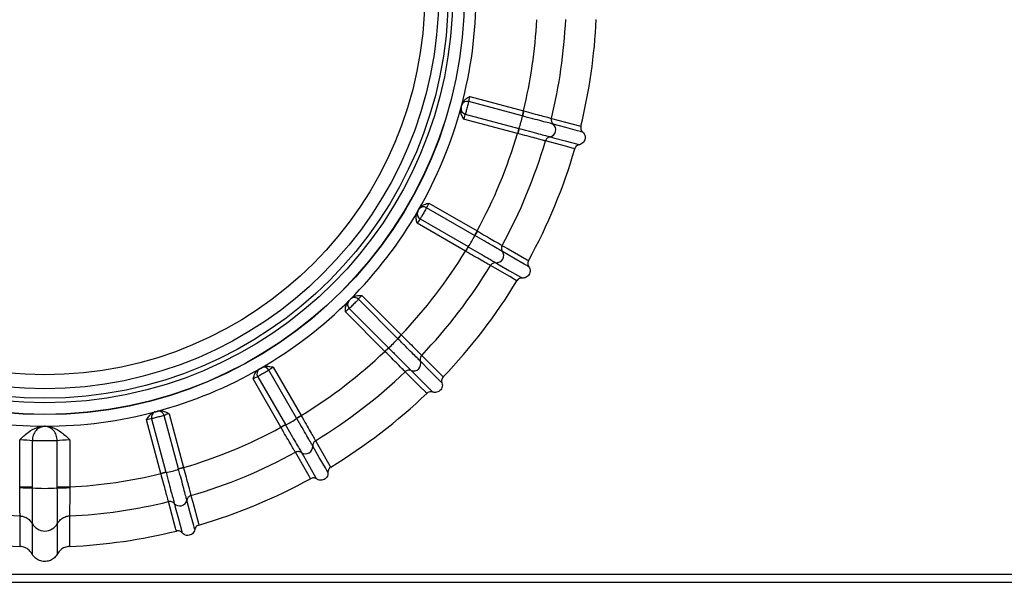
# Model space of a CAD drawing. Extents: x 5 to 297, y -3 to 205.
# Tile 19 of 28: x 97.21 to 102.06, y 177.54 to 180.31. Entities that reach past the tile are written whole.
import ezdxf

# ---------------------------------------------------------------- set-up
doc = ezdxf.new("R2010")
doc.units = 0
doc.layers.get('0').update_dxf_attribs({"linetype": 'CONTINUOUS'})

msp = doc.modelspace()

# ---------------------------------------------------------------- linework, layer by layer
at = {"color": 7, "linetype": 'CONTINUOUS'}
for p, q in [((99.4257, 179.9303), (99.691, 179.8592)), ((99.3823, 179.873), (99.3847, 179.8817)), ((99.3847, 179.8817), (99.387, 179.8904)), ((99.6843, 179.8345), (99.4207, 179.9052)), ((99.4042, 179.8434), (99.6678, 179.7727)), ((99.691, 179.8592), (99.6843, 179.8345)), ((99.6858, 179.8341), (99.6843, 179.8345)), ((99.691, 179.8592), (99.6922, 179.8589)), ((99.6612, 179.748), (99.3959, 179.8191)), ((99.6678, 179.7727), (99.6612, 179.748)), ((99.6678, 179.7727), (99.6692, 179.7723)), ((99.2245, 179.4051), (99.4623, 179.2678)), ((99.1677, 179.361), (99.1722, 179.3688)), ((99.1722, 179.3688), (99.1767, 179.3766)), ((99.4495, 179.2457), (99.2131, 179.3821)), ((99.4047, 179.1681), (99.1669, 179.3054)), ((99.1811, 179.3267), (99.4175, 179.1903)), ((99.4623, 179.2678), (99.4495, 179.2457)), ((99.4623, 179.2678), (99.4634, 179.2672)), ((99.4508, 179.2449), (99.4495, 179.2457)), ((99.4175, 179.1903), (99.4047, 179.1681)), ((99.4175, 179.1903), (99.4188, 179.1895)), ((98.8279, 178.922), (98.8342, 178.9284)), ((98.8342, 178.9284), (98.8406, 178.9347)), ((99.0702, 178.7377), (98.8772, 178.9307)), ((98.8941, 178.9499), (99.0883, 178.7558)), ((99.0069, 178.6743), (98.8127, 178.8685)), ((98.832, 178.8854), (99.0249, 178.6924)), ((99.0883, 178.7558), (99.0702, 178.7377)), ((99.0713, 178.7366), (99.0702, 178.7377)), ((99.0883, 178.7558), (99.0892, 178.7548)), ((99.0249, 178.6924), (99.0069, 178.6743)), ((99.0249, 178.6924), (99.026, 178.6914)), ((98.386, 178.5859), (98.3938, 178.5904)), ((98.3938, 178.5904), (98.4016, 178.5949)), ((98.5724, 178.3451), (98.4359, 178.5815)), ((98.4572, 178.5957), (98.5945, 178.3579)), ((98.4948, 178.3004), (98.3575, 178.5382)), ((98.3805, 178.5495), (98.5169, 178.3132)), ((97.8722, 178.3756), (97.8809, 178.378)), ((97.8809, 178.378), (97.8896, 178.3803)), ((97.9034, 178.0717), (97.8323, 178.3369)), ((97.8575, 178.3419), (97.9281, 178.0783)), ((97.9899, 178.0948), (97.9193, 178.3585)), ((97.9435, 178.3667), (98.0146, 178.1015)), ((98.5945, 178.3579), (98.5724, 178.3451)), ((98.5731, 178.3438), (98.5724, 178.3451)), ((98.5945, 178.3579), (98.5952, 178.3568)), ((97.3283, 178.3055), (97.3305, 178.3055)), ((97.3305, 178.3055), (97.3327, 178.3055)), ((98.5169, 178.3132), (98.4948, 178.3004)), ((98.5169, 178.3132), (98.5177, 178.3118)), ((97.2068, 178.0063), (97.2068, 178.2377)), ((97.2686, 178.234), (97.2686, 178.0063)), ((97.3924, 178.0063), (97.3924, 178.234)), ((97.4542, 178.2377), (97.4542, 178.0063)), ((98.0146, 178.1015), (97.9899, 178.0948)), ((97.9903, 178.0934), (97.9899, 178.0948)), ((98.0146, 178.1015), (98.0149, 178.1002)), ((97.9281, 178.0783), (97.9034, 178.0717)), ((97.9281, 178.0783), (97.9285, 178.0768)), ((97.2069, 178.0028), (97.2068, 178.0063)), ((97.2068, 178.0063), (97.2686, 178.0063)), ((97.2686, 178.0063), (97.2686, 178.0013)), ((97.2686, 178.0013), (97.2686, 178.0013)), ((97.3924, 178.0013), (97.3924, 178.0063)), ((97.3924, 178.0063), (97.4542, 178.0063)), ((97.3924, 178.0013), (97.3924, 178.0013)), ((97.4542, 178.0063), (97.4541, 178.0028)), ((97.2085, 177.8634), (97.2085, 177.8634)), ((97.4525, 177.8634), (97.4525, 177.8634)), ((106.789, 177.575), (92.5033, 177.575)), ((92.1604, 177.5364), (107.1318, 177.5364))]:
    msp.add_line(p, q, dxfattribs=at)
at = {"color": 7, "linetype": 'CONTINUOUS', "flags": 128}
for points in [[(99.8287, 179.822), (99.8352, 179.8203), (99.861, 179.8133), (99.9665, 179.7851), (99.973, 179.7834), (99.9738, 179.7832)], [(99.9829, 179.7547), (99.9793, 179.7557), (99.9756, 179.7567), (99.972, 179.7576), (99.9576, 179.7615), (99.9, 179.7769), (99.8378, 179.7936)], [(99.9441, 179.6725), (99.9377, 179.6742), (99.9369, 179.6744), (99.9304, 179.6762), (99.9046, 179.6831), (99.7991, 179.7114)], [(99.8212, 179.7314), (99.8248, 179.7305), (99.8392, 179.7266), (99.8968, 179.7112), (99.959, 179.6945), (99.9626, 179.6936), (99.9662, 179.6926)], [(99.5857, 179.1962), (99.5915, 179.1929), (99.6147, 179.1795), (99.7093, 179.1249), (99.7151, 179.1215), (99.7157, 179.1211)], [(99.7172, 179.0913), (99.7139, 179.0932), (99.7107, 179.0951), (99.7074, 179.0969), (99.6945, 179.1044), (99.6429, 179.1342), (99.5871, 179.1664)], [(99.555, 179.1107), (99.5582, 179.1088), (99.5711, 179.1014), (99.6228, 179.0715), (99.6785, 179.0394), (99.6818, 179.0375), (99.685, 179.0356)], [(99.6585, 179.0219), (99.6527, 179.0253), (99.652, 179.0257), (99.6462, 179.029), (99.623, 179.0424), (99.5284, 179.097)], [(99.2888, 178.5193), (99.2862, 178.5219), (99.2835, 178.5246), (99.2809, 178.5272), (99.2703, 178.5378), (99.2282, 178.58), (99.1826, 178.6255)], [(99.189, 178.6546), (99.1937, 178.6499), (99.2126, 178.631), (99.2899, 178.5538), (99.2946, 178.549), (99.2952, 178.5485)], [(99.2142, 178.4675), (99.2094, 178.4722), (99.2089, 178.4728), (99.2041, 178.4775), (99.1852, 178.4964), (99.108, 178.5737)], [(99.1372, 178.58), (99.1398, 178.5773), (99.1503, 178.5668), (99.1925, 178.5246), (99.238, 178.4791), (99.2407, 178.4765), (99.2433, 178.4738)], [(98.6656, 178.2342), (98.6689, 178.2284), (98.6823, 178.2052), (98.7369, 178.1106), (98.7403, 178.1048), (98.7407, 178.1042)], [(98.727, 178.0776), (98.7251, 178.0808), (98.7233, 178.0841), (98.7214, 178.0873), (98.7139, 178.1002), (98.6841, 178.1519), (98.6519, 178.2077)], [(98.6415, 178.0469), (98.6381, 178.0527), (98.6377, 178.0534), (98.6344, 178.0592), (98.621, 178.0824), (98.5664, 178.1769)], [(98.5962, 178.1755), (98.5981, 178.1723), (98.6056, 178.1593), (98.6354, 178.1077), (98.6676, 178.0519), (98.6694, 178.0487), (98.6713, 178.0455)], [(98.07, 177.7964), (98.0691, 177.8), (98.0681, 177.8036), (98.0671, 177.8072), (98.0633, 177.8216), (98.0478, 177.8793), (98.0312, 177.9414)], [(98.0512, 177.9635), (98.053, 177.9571), (98.0599, 177.9312), (98.0882, 177.8257), (98.0899, 177.8193), (98.0901, 177.8185)], [(97.9795, 177.7888), (97.9777, 177.7953), (97.9775, 177.7961), (97.9758, 177.8025), (97.9689, 177.8284), (97.9406, 177.9339)], [(97.969, 177.9248), (97.97, 177.9212), (97.9739, 177.9068), (97.9893, 177.8492), (98.006, 177.787), (98.0069, 177.7834), (98.0079, 177.7798)], [(97.2084, 177.7131), (97.2084, 177.7206), (97.2084, 177.7353), (97.2085, 177.7943), (97.2085, 177.8634)], [(97.4525, 177.8634), (97.4525, 177.8486), (97.4525, 177.7897), (97.4526, 177.7206), (97.4526, 177.7131)], [(97.2678, 177.8262), (97.2678, 177.8188), (97.2678, 177.7889), (97.2679, 177.6835), (97.2679, 177.676)], [(97.3931, 177.676), (97.3932, 177.6835), (97.3932, 177.691), (97.3932, 177.7208), (97.3932, 177.8262)]]:
    msp.add_lwpolyline(points, dxfattribs=at)
at = {"color": 7, "linetype": 'CONTINUOUS'}
for radius in [2.0695, 2.0684, 2.0113, 1.9887, 1.9419, 1.8734]:
    msp.add_circle((97.3305, 180.4321), radius, dxfattribs=at)
for centre, radius, start, end in [((97.3305, 180.4321), 2.1266, 345, 359.9405), ((97.3305, 180.4321), 2.429, 346.3583, 357.0811), ((97.3305, 180.4321), 2.5716, 346.2758, 357.2812), ((97.3305, 180.4321), 2.7218, 346.2058, 357.4294), ((97.3305, 180.4321), 2.1266, 330, 345), ((99.4128, 179.8784), 0.0279, 73.601, 160.1662), ((99.4107, 179.8705), 0.0279, 169.8338, 256.399), ((99.2349, 179.9218), 0.4594, 341.0066, 348.9934), ((101.3279, 179.4209), 1.6933, 165.0074, 165.8731), ((99.8145, 179.7665), 0.0357, 280.7568, 49.2432), ((97.3305, 180.4321), 2.429, 331.3583, 343.6417), ((101.8473, 179.1575), 2.2631, 164.2359, 164.8836), ((97.3305, 180.4321), 2.5716, 331.2758, 343.7242), ((97.3305, 180.4321), 2.7218, 331.2058, 343.7942), ((97.3305, 180.4321), 2.1266, 315, 330), ((99.1945, 179.3513), 0.0279, 154.8338, 241.399), ((99.1986, 179.3583), 0.0279, 58.601, 145.1662), ((100.9299, 178.4207), 1.6933, 150.0074, 150.8731), ((99.0379, 179.4463), 0.4594, 326.0066, 333.9934), ((97.3305, 180.4321), 2.429, 316.3583, 328.6417), ((101.3635, 178.0319), 2.2631, 149.2359, 149.8836), ((99.5576, 179.1463), 0.0357, 265.7568, 34.2432), ((97.3305, 180.4321), 2.5716, 316.2758, 328.7242), ((97.3305, 180.4321), 2.7218, 316.2058, 328.7942), ((97.3305, 180.4321), 2.1266, 300, 315), ((98.8512, 178.9057), 0.0279, 139.8338, 226.399), ((98.857, 178.9114), 0.0279, 43.601, 130.1662), ((98.7246, 179.038), 0.4594, 311.0066, 318.9934), ((100.2867, 177.5577), 1.6933, 135.0074, 135.8731), ((97.3305, 180.4321), 2.429, 301.3583, 313.6417), ((100.6048, 177.0699), 2.2631, 134.2359, 134.8836), ((99.1489, 178.6137), 0.0357, 250.7568, 19.2432), ((97.3305, 180.4321), 2.1266, 285, 300), ((98.4043, 178.5641), 0.0279, 124.8338, 211.399), ((98.4114, 178.5681), 0.0279, 28.601, 115.1662), ((97.3305, 180.4321), 2.5716, 301.2758, 313.7242), ((97.3305, 180.4321), 2.7218, 301.2058, 313.7942), ((97.3305, 180.4321), 2.1266, 255, 269.9405), ((97.3305, 180.4321), 2.1266, 270.0595, 285), ((97.8843, 178.3498), 0.0279, 109.8338, 196.399), ((97.8921, 178.3519), 0.0279, 13.601, 100.1662), ((98.3163, 178.7247), 0.4594, 296.0066, 303.9934), ((99.442, 176.8905), 1.6933, 120.0074, 120.8731), ((97.3305, 180.4321), 2.429, 286.3583, 298.6417), ((99.623, 176.337), 2.2631, 119.2359, 119.8836), ((98.6163, 178.205), 0.0357, 235.7568, 4.2432), ((97.3305, 180.4321), 2.5716, 286.2758, 298.7242), ((97.8408, 178.5278), 0.4594, 281.0066, 288.9934), ((98.4534, 176.4647), 1.6933, 105.0074, 105.8731), ((97.3305, 180.4321), 2.429, 272.9189, 283.6417), ((98.485, 175.8832), 2.2631, 104.2359, 104.8836), ((97.3305, 180.4321), 2.7218, 286.2058, 298.7942), ((97.3305, 178.9629), 0.9636, 266.3188, 273.6812), ((97.9961, 177.9481), 0.0357, 220.7568, 349.2432), ((97.3305, 180.4321), 2.5716, 256.2758, 267.2812), ((97.3305, 180.4321), 2.5716, 272.7188, 283.7242), ((97.3305, 177.8605), 0.0714, 208.6385, 331.3615), ((97.3305, 180.4321), 2.7218, 256.2058, 267.4294), ((97.3305, 180.4321), 2.7218, 272.5706, 283.7942)]:
    msp.add_arc(centre, radius, start, end, dxfattribs=at)
for centre, major_axis, ratio, start_param, end_param in [((99.4286, 179.9295), (0.0074, 0.0276), 0.104816, 1.570796, 2.680357), ((99.4011, 179.9369), (0.0148, 0.0552), 0.052408, 2.587505, 2.680357), ((99.3713, 179.8257), (0.0148, 0.0552), 0.052408, 0.461235, 0.554088), ((99.3988, 179.8183), (0.0074, 0.0276), 0.104816, 0.461235, 1.570796), ((99.2271, 179.4036), (0.0143, 0.0247), 0.104816, 1.570796, 2.680357), ((99.1448, 179.3182), (0.0286, 0.0495), 0.052408, 0.461235, 0.554088), ((99.2024, 179.4179), (0.0286, 0.0495), 0.052408, 2.587505, 2.680357), ((99.1695, 179.3039), (0.0143, 0.0247), 0.104816, 0.461235, 1.570796), ((98.7946, 178.8866), (0.0404, 0.0404), 0.052408, 0.461235, 0.554088), ((98.8761, 178.968), (0.0404, 0.0404), 0.052408, 2.587505, 2.680357), ((98.8962, 178.9478), (0.0202, 0.0202), 0.104816, 1.570796, 2.680357), ((98.8148, 178.8664), (0.0202, 0.0202), 0.104816, 0.461235, 1.570796), ((98.3447, 178.5603), (0.0495, 0.0286), 0.052408, 0.461235, 0.554088), ((98.4445, 178.6178), (0.0495, 0.0286), 0.052408, 2.587505, 2.680357), ((98.4587, 178.5931), (0.0247, 0.0143), 0.104816, 1.570796, 2.680357), ((98.359, 178.5356), (0.0247, 0.0143), 0.104816, 0.461235, 1.570796), ((97.8257, 178.3615), (0.0552, 0.0148), 0.052408, 0.461235, 0.554088), ((97.9369, 178.3914), (0.0552, 0.0148), 0.052408, 2.587505, 2.680357), ((97.8331, 178.334), (0.0276, 0.0074), 0.104816, 0.461235, 1.570796), ((97.9443, 178.3638), (0.0276, 0.0074), 0.104816, 1.570796, 2.680357), ((97.2068, 178.3016), (0.1429, 0), 0.052408, 0.523995, 0.554088), ((97.4542, 178.3016), (0.1429, 0), 0.052408, 2.587505, 2.617598), ((97.2068, 178.2302), (0.0714, 0), 0.104816, 0.524292, 1.570796), ((97.4542, 178.2302), (0.0714, 0), 0.104816, 1.570796, 2.617301)]:
    msp.add_ellipse(centre, major_axis=major_axis, ratio=ratio, start_param=start_param, end_param=end_param, dxfattribs=at)
for points, knots in [([(99.387, 179.8904), (99.3887, 179.8949), (99.393, 179.9058), (99.4071, 179.9192), (99.4192, 179.9265), (99.4256, 179.9302), (99.4257, 179.9303)], [0, 0, 0, 0, 0.254237, 0.606912, 0.992914, 1, 1, 1, 1]), ([(99.3832, 179.8755), (99.3833, 179.8757), (99.3835, 179.8763), (99.384, 179.8778), (99.3846, 179.8799), (99.3853, 179.8823), (99.3859, 179.8846), (99.3863, 179.8866), (99.3865, 179.8874), (99.3865, 179.8878)], [0, 0, 0, 0, 0.088013, 0.240341, 0.393027, 0.545536, 0.697414, 0.848695, 1, 1, 1, 1]), ([(99.4207, 179.9052), (99.4202, 179.9031), (99.4192, 179.8989), (99.4166, 179.889), (99.4136, 179.8777), (99.4104, 179.8659), (99.4075, 179.8551), (99.4054, 179.8475), (99.4045, 179.8445), (99.4042, 179.8434)], [0, 0, 0, 0, 0.152063, 0.303355, 0.454679, 0.606485, 0.758807, 0.911455, 1, 1, 1, 1]), ([(99.3959, 179.8191), (99.3959, 179.8192), (99.3921, 179.8257), (99.3854, 179.8381), (99.3798, 179.8567), (99.3816, 179.8682), (99.3823, 179.873)], [0, 0, 0, 0, 0.007086, 0.393088, 0.745763, 1, 1, 1, 1]), ([(99.8378, 179.7936), (99.837, 179.7938), (99.8345, 179.7945), (99.8178, 179.7989), (99.7833, 179.8081), (99.7375, 179.8203), (99.703, 179.8295), (99.6858, 179.8341)], [0, 0, 0, 0, 0.109217, 0.331971, 0.554716, 0.77741, 1, 1, 1, 1]), ([(99.6922, 179.8589), (99.7077, 179.8547), (99.7387, 179.8463), (99.7798, 179.8352), (99.8108, 179.8269), (99.8257, 179.8228), (99.828, 179.8222), (99.8287, 179.822)], [0, 0, 0, 0, 0.223538, 0.447066, 0.670551, 0.893983, 1, 1, 1, 1]), ([(99.8287, 179.822), (99.8283, 179.8194), (99.8275, 179.8142), (99.829, 179.8064), (99.8323, 179.7992), (99.836, 179.7955), (99.8378, 179.7936)], [0, 0, 0, 0, 0.25, 0.5, 0.75, 1, 1, 1, 1]), ([(99.9738, 179.7832), (99.9733, 179.78), (99.9724, 179.7736), (99.9751, 179.7641), (99.9793, 179.758), (99.9822, 179.7553), (99.9829, 179.7547)], [0, 0, 0, 0, 0.306402, 0.612797, 0.919391, 1, 1, 1, 1]), ([(99.6624, 179.7477), (99.6624, 179.7477), (99.662, 179.7478), (99.6616, 179.7479), (99.6612, 179.748)], [0, 0, 0, 0, 0.04216, 1, 1, 1, 1]), ([(99.7991, 179.7114), (99.7983, 179.7116), (99.7961, 179.7122), (99.7811, 179.7162), (99.7501, 179.7244), (99.709, 179.7353), (99.6779, 179.7436), (99.6624, 179.7477)], [0, 0, 0, 0, 0.106017, 0.329449, 0.552934, 0.776462, 1, 1, 1, 1]), ([(99.6692, 179.7723), (99.6865, 179.7677), (99.7209, 179.7584), (99.7667, 179.7461), (99.8011, 179.7368), (99.8179, 179.7323), (99.8204, 179.7317), (99.8212, 179.7314)], [0, 0, 0, 0, 0.2225903, 0.445284, 0.6680289, 0.8907827, 1, 1, 1, 1]), ([(99.9829, 179.7547), (99.9856, 179.7518), (99.9912, 179.7459), (99.9953, 179.7343), (99.9955, 179.7221), (99.9916, 179.7105), (99.9841, 179.7009), (99.9751, 179.6949), (99.9687, 179.6932), (99.9662, 179.6926)], [0, 0, 0, 0, 0.150484, 0.300967, 0.451451, 0.601935, 0.752418, 0.902902, 1, 1, 1, 1]), ([(99.8212, 179.7314), (99.8187, 179.7307), (99.8136, 179.7294), (99.8071, 179.7248), (99.8019, 179.7187), (99.8, 179.7138), (99.7991, 179.7114)], [0, 0, 0, 0, 0.25, 0.5, 0.75, 1, 1, 1, 1]), ([(99.9662, 179.6926), (99.9631, 179.6917), (99.9569, 179.6899), (99.9495, 179.6834), (99.9456, 179.6771), (99.9444, 179.6733), (99.9441, 179.6725)], [0, 0, 0, 0, 0.307008, 0.614028, 0.920748, 1, 1, 1, 1]), ([(99.1767, 179.3766), (99.1796, 179.3805), (99.1865, 179.3899), (99.2036, 179.3992), (99.2171, 179.4032), (99.2243, 179.4051), (99.2245, 179.4051)], [0, 0, 0, 0, 0.2542375, 0.6069125, 0.9929143, 1, 1, 1, 1]), ([(99.1669, 179.3054), (99.1669, 179.3055), (99.1649, 179.3127), (99.1616, 179.3265), (99.1611, 179.3459), (99.1658, 179.3566), (99.1677, 179.361)], [0, 0, 0, 0, 0.007086, 0.393088, 0.745763, 1, 1, 1, 1]), ([(99.1692, 179.3631), (99.1693, 179.3633), (99.1697, 179.3639), (99.1706, 179.3652), (99.1717, 179.3671), (99.173, 179.3692), (99.1741, 179.3713), (99.1751, 179.3731), (99.1754, 179.3739), (99.1756, 179.3742)], [0, 0, 0, 0, 0.088013, 0.240341, 0.393027, 0.545536, 0.697414, 0.848695, 1, 1, 1, 1]), ([(99.2131, 179.3821), (99.2121, 179.3803), (99.21, 179.3765), (99.2049, 179.3676), (99.1991, 179.3575), (99.193, 179.3469), (99.1874, 179.3372), (99.1834, 179.3304), (99.1817, 179.3277), (99.1811, 179.3267)], [0, 0, 0, 0, 0.152063, 0.303355, 0.454679, 0.606485, 0.758807, 0.911455, 1, 1, 1, 1]), ([(99.4634, 179.2672), (99.4773, 179.2591), (99.5051, 179.243), (99.5419, 179.2216), (99.5696, 179.2055), (99.583, 179.1978), (99.585, 179.1966), (99.5857, 179.1962)], [0, 0, 0, 0, 0.2235379, 0.4470656, 0.6705511, 0.8939826, 1, 1, 1, 1]), ([(99.5871, 179.1664), (99.5864, 179.1668), (99.5842, 179.1681), (99.5691, 179.1768), (99.5382, 179.1946), (99.4972, 179.2182), (99.4662, 179.236), (99.4508, 179.2449)], [0, 0, 0, 0, 0.109217, 0.331971, 0.554716, 0.77741, 1, 1, 1, 1]), ([(99.4058, 179.1675), (99.4058, 179.1675), (99.4054, 179.1677), (99.405, 179.1679), (99.4047, 179.1681)], [0, 0, 0, 0, 0.04216, 1, 1, 1, 1]), ([(99.5284, 179.097), (99.5278, 179.0974), (99.5257, 179.0986), (99.5123, 179.1063), (99.4845, 179.1223), (99.4476, 179.1435), (99.4197, 179.1595), (99.4058, 179.1675)], [0, 0, 0, 0, 0.106017, 0.329449, 0.552934, 0.776462, 1, 1, 1, 1]), ([(99.4188, 179.1895), (99.4342, 179.1806), (99.4651, 179.1627), (99.5061, 179.1389), (99.537, 179.1211), (99.552, 179.1124), (99.5542, 179.1111), (99.555, 179.1107)], [0, 0, 0, 0, 0.22259, 0.445284, 0.668029, 0.890783, 1, 1, 1, 1]), ([(99.5857, 179.1962), (99.5846, 179.1938), (99.5825, 179.189), (99.5819, 179.1811), (99.5832, 179.1732), (99.5858, 179.1687), (99.5871, 179.1664)], [0, 0, 0, 0, 0.25, 0.5, 0.75, 1, 1, 1, 1]), ([(99.555, 179.1107), (99.5523, 179.1107), (99.5471, 179.1106), (99.5396, 179.1079), (99.533, 179.1034), (99.53, 179.0992), (99.5284, 179.097)], [0, 0, 0, 0, 0.25, 0.5, 0.75, 1, 1, 1, 1]), ([(99.7157, 179.1211), (99.7145, 179.1182), (99.7119, 179.1122), (99.7121, 179.1024), (99.7145, 179.0954), (99.7167, 179.092), (99.7172, 179.0913)], [0, 0, 0, 0, 0.306402, 0.612797, 0.919391, 1, 1, 1, 1]), ([(99.7172, 179.0913), (99.7191, 179.0878), (99.723, 179.0807), (99.7239, 179.0684), (99.7209, 179.0566), (99.7142, 179.0463), (99.7045, 179.039), (99.6942, 179.0355), (99.6876, 179.0356), (99.685, 179.0356)], [0, 0, 0, 0, 0.150484, 0.300967, 0.451451, 0.601935, 0.752418, 0.902902, 1, 1, 1, 1]), ([(99.685, 179.0356), (99.6818, 179.0355), (99.6753, 179.0354), (99.6664, 179.0311), (99.6611, 179.026), (99.6589, 179.0226), (99.6585, 179.0219)], [0, 0, 0, 0, 0.307008, 0.614028, 0.920748, 1, 1, 1, 1]), ([(98.8127, 178.8685), (98.8127, 178.8686), (98.8127, 178.8761), (98.813, 178.8902), (98.8176, 178.9091), (98.8248, 178.9182), (98.8279, 178.922)], [0, 0, 0, 0, 0.007086, 0.393088, 0.745763, 1, 1, 1, 1]), ([(98.8299, 178.9237), (98.8301, 178.9238), (98.8306, 178.9242), (98.8317, 178.9253), (98.8333, 178.9268), (98.8351, 178.9286), (98.8367, 178.9303), (98.8381, 178.9318), (98.8387, 178.9324), (98.8389, 178.9327)], [0, 0, 0, 0, 0.088013, 0.240341, 0.393027, 0.545536, 0.697414, 0.848695, 1, 1, 1, 1]), ([(98.8772, 178.9307), (98.8757, 178.9291), (98.8727, 178.926), (98.8656, 178.9187), (98.8573, 178.9105), (98.8487, 178.9018), (98.8407, 178.8939), (98.8351, 178.8884), (98.8328, 178.8862), (98.832, 178.8854)], [0, 0, 0, 0, 0.152063, 0.303355, 0.454679, 0.606485, 0.758807, 0.911455, 1, 1, 1, 1]), ([(98.8406, 178.9347), (98.8444, 178.9378), (98.8535, 178.9451), (98.8724, 178.9496), (98.8865, 178.9499), (98.894, 178.9499), (98.8941, 178.9499)], [0, 0, 0, 0, 0.2542375, 0.6069125, 0.9929143, 1, 1, 1, 1]), ([(99.1826, 178.6255), (99.1821, 178.6261), (99.1802, 178.6279), (99.1679, 178.6401), (99.1427, 178.6653), (99.1092, 178.6988), (99.0839, 178.724), (99.0713, 178.7366)], [0, 0, 0, 0, 0.109217, 0.331971, 0.554716, 0.77741, 1, 1, 1, 1]), ([(99.0892, 178.7548), (99.1005, 178.7435), (99.1232, 178.7207), (99.1532, 178.6905), (99.1758, 178.6678), (99.1868, 178.6569), (99.1884, 178.6552), (99.189, 178.6546)], [0, 0, 0, 0, 0.223538, 0.447066, 0.670551, 0.893983, 1, 1, 1, 1]), ([(99.0078, 178.6734), (99.0078, 178.6734), (99.0075, 178.6737), (99.0072, 178.674), (99.0069, 178.6743)], [0, 0, 0, 0, 0.04216, 1, 1, 1, 1]), ([(99.108, 178.5737), (99.1075, 178.5742), (99.1058, 178.5759), (99.0948, 178.5868), (99.0721, 178.6094), (99.0419, 178.6394), (99.0192, 178.6621), (99.0078, 178.6734)], [0, 0, 0, 0, 0.106017, 0.329449, 0.552934, 0.776462, 1, 1, 1, 1]), ([(99.026, 178.6914), (99.0386, 178.6787), (99.0638, 178.6535), (99.0973, 178.6199), (99.1225, 178.5947), (99.1347, 178.5824), (99.1366, 178.5806), (99.1372, 178.58)], [0, 0, 0, 0, 0.22259, 0.445284, 0.668029, 0.890783, 1, 1, 1, 1]), ([(99.189, 178.6546), (99.1873, 178.6526), (99.184, 178.6485), (99.1814, 178.641), (99.1807, 178.6331), (99.182, 178.628), (99.1826, 178.6255)], [0, 0, 0, 0, 0.25, 0.5, 0.75, 1, 1, 1, 1]), ([(98.3575, 178.5382), (98.3575, 178.5383), (98.3595, 178.5455), (98.3634, 178.5591), (98.3727, 178.5762), (98.3821, 178.583), (98.386, 178.5859)], [0, 0, 0, 0, 0.007086, 0.393088, 0.745763, 1, 1, 1, 1]), ([(98.4359, 178.5815), (98.4341, 178.5804), (98.4304, 178.5782), (98.4216, 178.573), (98.4115, 178.5671), (98.4009, 178.561), (98.3912, 178.5555), (98.3843, 178.5516), (98.3815, 178.5501), (98.3805, 178.5495)], [0, 0, 0, 0, 0.152063, 0.303355, 0.454679, 0.606485, 0.758807, 0.911455, 1, 1, 1, 1]), ([(98.3884, 178.587), (98.3886, 178.5871), (98.3892, 178.5874), (98.3906, 178.5881), (98.3925, 178.5892), (98.3947, 178.5904), (98.3967, 178.5916), (98.3984, 178.5927), (98.3991, 178.5932), (98.3995, 178.5934)], [0, 0, 0, 0, 0.088013, 0.240341, 0.393027, 0.545536, 0.697414, 0.848695, 1, 1, 1, 1]), ([(98.4016, 178.5949), (98.4061, 178.5969), (98.4167, 178.6016), (98.4362, 178.601), (98.4499, 178.5977), (98.4571, 178.5958), (98.4572, 178.5957)], [0, 0, 0, 0, 0.2542375, 0.6069125, 0.9929143, 1, 1, 1, 1]), ([(99.1372, 178.58), (99.1346, 178.5806), (99.1295, 178.582), (99.1216, 178.5812), (99.1141, 178.5786), (99.11, 178.5753), (99.108, 178.5737)], [0, 0, 0, 0, 0.25, 0.5, 0.75, 1, 1, 1, 1]), ([(99.2952, 178.5485), (99.2932, 178.5459), (99.2892, 178.5409), (99.2868, 178.5313), (99.2873, 178.5239), (99.2886, 178.5201), (99.2888, 178.5193)], [0, 0, 0, 0, 0.306402, 0.612797, 0.919391, 1, 1, 1, 1]), ([(99.2433, 178.4738), (99.2402, 178.4746), (99.2339, 178.4761), (99.2242, 178.4742), (99.2178, 178.4707), (99.2148, 178.468), (99.2142, 178.4675)], [0, 0, 0, 0, 0.307008, 0.614028, 0.920748, 1, 1, 1, 1]), ([(99.2888, 178.5193), (99.2898, 178.5154), (99.2917, 178.5075), (99.2894, 178.4954), (99.2835, 178.4847), (99.2743, 178.4766), (99.263, 178.472), (99.2522, 178.4714), (99.2458, 178.4731), (99.2433, 178.4738)], [0, 0, 0, 0, 0.1504837, 0.3009673, 0.451451, 0.6019347, 0.7524184, 0.902902, 1, 1, 1, 1]), ([(97.8323, 178.3369), (97.8324, 178.337), (97.8361, 178.3435), (97.8435, 178.3555), (97.8568, 178.3696), (97.8677, 178.3739), (97.8722, 178.3756)], [0, 0, 0, 0, 0.0070857, 0.3930875, 0.7457625, 1, 1, 1, 1]), ([(97.8748, 178.3761), (97.875, 178.3761), (97.8756, 178.3762), (97.8772, 178.3766), (97.8794, 178.3771), (97.8817, 178.3777), (97.884, 178.3784), (97.886, 178.379), (97.8868, 178.3793), (97.8872, 178.3794)], [0, 0, 0, 0, 0.088013, 0.240341, 0.393027, 0.545536, 0.697414, 0.848695, 1, 1, 1, 1]), ([(97.8896, 178.3803), (97.8944, 178.381), (97.9059, 178.3828), (97.9246, 178.3773), (97.937, 178.3705), (97.9434, 178.3668), (97.9435, 178.3667)], [0, 0, 0, 0, 0.2542375, 0.6069125, 0.9929143, 1, 1, 1, 1]), ([(97.9193, 178.3585), (97.9172, 178.3579), (97.9131, 178.3567), (97.9032, 178.354), (97.8919, 178.3509), (97.8801, 178.3478), (97.8693, 178.3449), (97.8617, 178.3429), (97.8586, 178.3422), (97.8575, 178.3419)], [0, 0, 0, 0, 0.152063, 0.303355, 0.454679, 0.606485, 0.758807, 0.911455, 1, 1, 1, 1]), ([(98.6519, 178.2077), (98.6515, 178.2084), (98.6502, 178.2106), (98.6415, 178.2256), (98.6237, 178.2565), (98.5999, 178.2975), (98.5821, 178.3284), (98.5731, 178.3438)], [0, 0, 0, 0, 0.109217, 0.331971, 0.554716, 0.77741, 1, 1, 1, 1]), ([(98.5952, 178.3568), (98.6032, 178.3429), (98.6192, 178.315), (98.6404, 178.2781), (98.6563, 178.2503), (98.664, 178.2369), (98.6652, 178.2349), (98.6656, 178.2342)], [0, 0, 0, 0, 0.223538, 0.447066, 0.670551, 0.893983, 1, 1, 1, 1]), ([(97.2068, 178.2377), (97.207, 178.2379), (97.2202, 178.2511), (97.2457, 178.2755), (97.2873, 178.301), (97.3162, 178.3042), (97.3283, 178.3055)], [0, 0, 0, 0, 0.004481, 0.393085, 0.745762, 1, 1, 1, 1]), ([(97.3305, 178.3053), (97.3225, 178.304), (97.3066, 178.3015), (97.2864, 178.2849), (97.272, 178.2616), (97.2698, 178.2432), (97.2686, 178.234)], [0, 0, 0, 0, 0.250002, 0.500002, 0.750002, 1, 1, 1, 1]), ([(97.3924, 178.234), (97.3913, 178.2432), (97.389, 178.2616), (97.3747, 178.2849), (97.3544, 178.3015), (97.3385, 178.304), (97.3305, 178.3053)], [0, 0, 0, 0, 0.249998, 0.499998, 0.749998, 1, 1, 1, 1]), ([(97.3327, 178.3055), (97.3448, 178.3042), (97.3737, 178.301), (97.4153, 178.2755), (97.4408, 178.2511), (97.454, 178.2379), (97.4542, 178.2377)], [0, 0, 0, 0, 0.254238, 0.606915, 0.995519, 1, 1, 1, 1]), ([(98.4955, 178.2992), (98.4954, 178.2992), (98.4952, 178.2996), (98.495, 178.3), (98.4948, 178.3004)], [0, 0, 0, 0, 0.04216, 1, 1, 1, 1]), ([(98.5664, 178.1769), (98.566, 178.1776), (98.5648, 178.1796), (98.5571, 178.193), (98.541, 178.2207), (98.5196, 178.2576), (98.5035, 178.2853), (98.4955, 178.2992)], [0, 0, 0, 0, 0.106017, 0.329449, 0.552934, 0.776462, 1, 1, 1, 1]), ([(98.5177, 178.3118), (98.5266, 178.2964), (98.5444, 178.2654), (98.5681, 178.2244), (98.5859, 178.1935), (98.5945, 178.1784), (98.5958, 178.1762), (98.5962, 178.1755)], [0, 0, 0, 0, 0.22259, 0.445284, 0.668029, 0.890783, 1, 1, 1, 1]), ([(97.3924, 178.234), (97.3885, 178.234), (97.381, 178.234), (97.3652, 178.234), (97.3481, 178.234), (97.3305, 178.234), (97.3129, 178.234), (97.2959, 178.234), (97.28, 178.234), (97.2725, 178.234), (97.2686, 178.234)], [0, 0, 0, 0, 0.13451, 0.262694, 0.384533, 0.5, 0.615468, 0.737307, 0.865491, 1, 1, 1, 1]), ([(98.6656, 178.2342), (98.6635, 178.2327), (98.6592, 178.2296), (98.6548, 178.223), (98.652, 178.2155), (98.652, 178.2103), (98.6519, 178.2077)], [0, 0, 0, 0, 0.25, 0.5, 0.75, 1, 1, 1, 1]), ([(98.5962, 178.1755), (98.5939, 178.1768), (98.5894, 178.1794), (98.5815, 178.1807), (98.5736, 178.1802), (98.5688, 178.178), (98.5664, 178.1769)], [0, 0, 0, 0, 0.25, 0.5, 0.75, 1, 1, 1, 1]), ([(98.0312, 177.9414), (98.031, 177.9423), (98.0303, 177.9447), (98.0258, 177.9615), (98.0165, 177.9959), (98.0042, 178.0417), (97.9949, 178.0762), (97.9903, 178.0934)], [0, 0, 0, 0, 0.1092173, 0.3319711, 0.554716, 0.7774097, 1, 1, 1, 1]), ([(98.0149, 178.1002), (98.0191, 178.0847), (98.0273, 178.0536), (98.0382, 178.0125), (98.0465, 177.9815), (98.0504, 177.9666), (98.051, 177.9643), (98.0512, 177.9635)], [0, 0, 0, 0, 0.223538, 0.447066, 0.670551, 0.893983, 1, 1, 1, 1]), ([(98.7407, 178.1042), (98.7381, 178.1022), (98.7329, 178.0984), (98.7282, 178.0897), (98.7268, 178.0825), (98.727, 178.0785), (98.727, 178.0776)], [0, 0, 0, 0, 0.306402, 0.612797, 0.919391, 1, 1, 1, 1]), ([(97.9037, 178.0704), (97.9037, 178.0704), (97.9036, 178.0708), (97.9035, 178.0713), (97.9034, 178.0717)], [0, 0, 0, 0, 0.04216, 1, 1, 1, 1]), ([(97.9406, 177.9339), (97.9404, 177.9346), (97.9398, 177.9369), (97.9358, 177.9519), (97.9274, 177.9828), (97.9163, 178.0239), (97.9079, 178.0549), (97.9037, 178.0704)], [0, 0, 0, 0, 0.106017, 0.329449, 0.552934, 0.776462, 1, 1, 1, 1]), ([(97.9285, 178.0768), (97.9331, 178.0596), (97.9423, 178.0251), (97.9545, 177.9793), (97.9637, 177.9449), (97.9682, 177.9281), (97.9688, 177.9256), (97.969, 177.9248)], [0, 0, 0, 0, 0.22259, 0.445284, 0.668029, 0.890783, 1, 1, 1, 1]), ([(98.6713, 178.0455), (98.6685, 178.047), (98.6628, 178.0501), (98.653, 178.0508), (98.6458, 178.0491), (98.6422, 178.0473), (98.6415, 178.0469)], [0, 0, 0, 0, 0.307008, 0.614028, 0.920748, 1, 1, 1, 1]), ([(98.727, 178.0776), (98.7269, 178.0736), (98.7267, 178.0655), (98.7214, 178.0544), (98.7129, 178.0456), (98.702, 178.0402), (98.6899, 178.0387), (98.6792, 178.0408), (98.6735, 178.0441), (98.6713, 178.0455)], [0, 0, 0, 0, 0.150484, 0.300967, 0.451451, 0.601935, 0.752418, 0.902902, 1, 1, 1, 1]), ([(97.2085, 177.8634), (97.2085, 177.8657), (97.2084, 177.8705), (97.2081, 177.8969), (97.2077, 177.9347), (97.2072, 177.9725), (97.207, 177.9957), (97.2069, 178.0028)], [0, 0, 0, 0, 0.221241, 0.446484, 0.673228, 0.899052, 1, 1, 1, 1]), ([(97.2069, 178.0028), (97.2092, 178.0028), (97.2181, 178.0027), (97.2345, 178.0024), (97.2545, 178.0019), (97.2639, 178.0015), (97.2686, 178.0013)], [0, 0, 0, 0, 0.095423, 0.355431, 0.677716, 1, 1, 1, 1]), ([(97.2686, 178.0013), (97.2686, 177.9924), (97.2684, 177.9635), (97.2682, 177.9162), (97.268, 177.8686), (97.2679, 177.8349), (97.2678, 177.8291), (97.2678, 177.8262)], [0, 0, 0, 0, 0.099328, 0.323224, 0.548481, 0.772602, 1, 1, 1, 1]), ([(97.3924, 178.0013), (97.3971, 178.0015), (97.4065, 178.0019), (97.4265, 178.0024), (97.443, 178.0027), (97.4518, 178.0028), (97.4541, 178.0028)], [0, 0, 0, 0, 0.322284, 0.644569, 0.904577, 1, 1, 1, 1]), ([(97.3932, 177.8262), (97.3932, 177.8271), (97.3932, 177.8299), (97.3931, 177.8493), (97.3929, 177.8894), (97.3927, 177.9423), (97.3925, 177.9819), (97.3924, 178.0013)], [0, 0, 0, 0, 0.1100334, 0.3343378, 0.5585296, 0.7835889, 1, 1, 1, 1]), ([(97.4541, 178.0028), (97.4539, 177.9873), (97.4536, 177.9556), (97.4531, 177.9135), (97.4527, 177.8816), (97.4525, 177.8664), (97.4525, 177.8641), (97.4525, 177.8634)], [0, 0, 0, 0, 0.219113, 0.445885, 0.671373, 0.896692, 1, 1, 1, 1]), ([(98.0512, 177.9635), (98.0488, 177.9626), (98.0439, 177.9607), (98.0379, 177.9555), (98.0333, 177.949), (98.0319, 177.944), (98.0312, 177.9414)], [0, 0, 0, 0, 0.25, 0.5, 0.75, 1, 1, 1, 1]), ([(97.969, 177.9248), (97.9672, 177.9266), (97.9634, 177.9303), (97.9562, 177.9336), (97.9484, 177.9351), (97.9432, 177.9343), (97.9406, 177.9339)], [0, 0, 0, 0, 0.25, 0.5, 0.75, 1, 1, 1, 1]), ([(97.2085, 177.8634), (97.2085, 177.8634), (97.2085, 177.8634), (97.2086, 177.8634), (97.2086, 177.8634), (97.2087, 177.8634), (97.2088, 177.8634), (97.209, 177.8633), (97.2093, 177.8633), (97.2098, 177.8633), (97.2108, 177.8632), (97.2124, 177.8631), (97.2149, 177.8628), (97.219, 177.8621), (97.2252, 177.8607), (97.2375, 177.8564), (97.2542, 177.8462), (97.2633, 177.8329), (97.2678, 177.8262)], [0, 0, 0, 0, 0.000176, 0.000444, 0.000911, 0.001725, 0.003132, 0.005554, 0.009696, 0.01675, 0.028696, 0.048755, 0.081886, 0.135233, 0.218259, 0.341885, 0.670939, 1, 1, 1, 1]), ([(97.3932, 177.8262), (97.3935, 177.8268), (97.3955, 177.8304), (97.4024, 177.8404), (97.4172, 177.8537), (97.4352, 177.8611), (97.447, 177.863), (97.4511, 177.8633), (97.4522, 177.8633), (97.4524, 177.8634), (97.4525, 177.8634), (97.4525, 177.8634), (97.4525, 177.8634)], [0, 0, 0, 0, 0.027325, 0.169182, 0.498437, 0.827676, 0.956959, 0.989223, 0.997297, 0.999324, 0.999835, 1, 1, 1, 1]), ([(98.07, 177.7964), (98.0689, 177.7925), (98.0666, 177.7848), (98.0586, 177.7754), (98.0481, 177.7692), (98.0361, 177.7667), (98.0241, 177.7684), (98.0143, 177.7732), (98.0097, 177.7779), (98.0079, 177.7798)], [0, 0, 0, 0, 0.150484, 0.300967, 0.451451, 0.601935, 0.752418, 0.902902, 1, 1, 1, 1]), ([(98.0901, 177.8185), (98.0871, 177.8173), (98.0811, 177.8149), (98.0743, 177.8078), (98.0711, 177.8012), (98.0702, 177.7972), (98.07, 177.7964)], [0, 0, 0, 0, 0.306402, 0.612797, 0.9193913, 1, 1, 1, 1]), ([(98.0079, 177.7798), (98.0056, 177.782), (98.0009, 177.7864), (97.9916, 177.7897), (97.9842, 177.7899), (97.9803, 177.789), (97.9795, 177.7888)], [0, 0, 0, 0, 0.307008, 0.614028, 0.920748, 1, 1, 1, 1]), ([(97.2679, 177.676), (97.2633, 177.6827), (97.2542, 177.6959), (97.2329, 177.7094), (97.2167, 177.7119), (97.2084, 177.7131)], [0, 0, 0, 0, 0.329538, 0.65909, 1, 1, 1, 1]), ([(97.4526, 177.7131), (97.4446, 177.7119), (97.4287, 177.7096), (97.4072, 177.6964), (97.3979, 177.6829), (97.3931, 177.676)], [0, 0, 0, 0, 0.328963, 0.657917, 1, 1, 1, 1]), ([(97.3931, 177.676), (97.3886, 177.6694), (97.3795, 177.656), (97.3584, 177.6432), (97.3347, 177.6377), (97.3104, 177.6404), (97.2884, 177.651), (97.2747, 177.6644), (97.2693, 177.6737), (97.2679, 177.676)], [0, 0, 0, 0, 0.157665, 0.315329, 0.472994, 0.630659, 0.788323, 0.945988, 1, 1, 1, 1])]:
    msp.add_open_spline(points, degree=3, knots=knots, dxfattribs=at)

doc.saveas('drawing.dxf')
